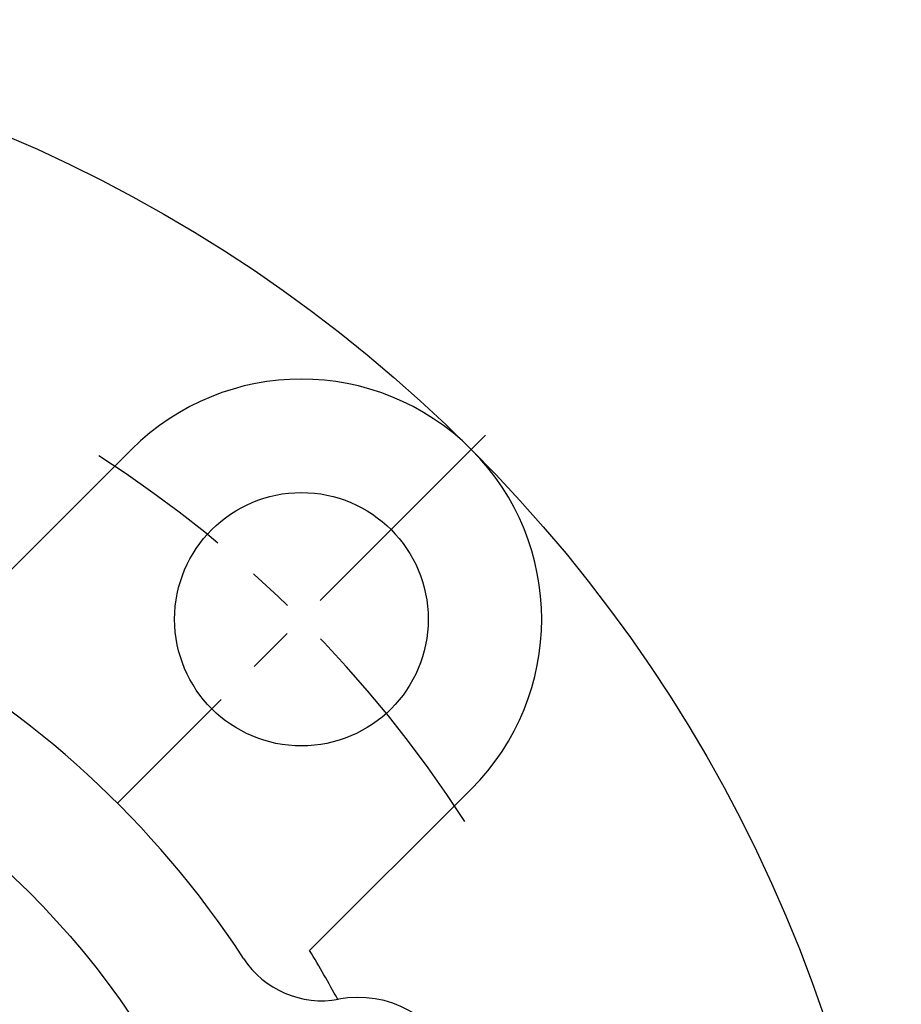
# Model space of a CAD drawing. Extents: x -120 to 282, y -120 to 282.
# Tile 5 of 7: x 44 to 110, y 36 to 110. Entities that reach past the tile are written whole.
import ezdxf

# ---------------------------------------------------------------- set-up
doc = ezdxf.new("R2010")
doc.units = 0
doc.header["$LTSCALE"] = 14
doc.linetypes.add('CENTER', pattern=[2, 1.25, -0.25, 0.25, -0.25])
doc.layers.get('0').update_dxf_attribs({"linetype": 'CONTINUOUS'})
doc.layers.add('CENTER', color=1, linetype='CENTER')

msp = doc.modelspace()

# ---------------------------------------------------------------- linework, layer by layer
for p, q in [((52.326, 77.782), (40.211, 65.667)), ((77.782, 52.326), (65.667, 40.211))]:
    msp.add_line(p, q)
for centre, radius in [((0, 0), 110), ((65.054, 65.054), 9.5), ((0, 0), 63.101)]:
    msp.add_circle(centre, radius)
for centre, radius, start, end in [((65.054, 65.054), 18, 315, 135), ((0, 0), 72.5, 33.1327, 146.8673), ((0, 0), 77, 28.34323, 31.48109), ((66.574, 43.453), 7, 213.1327, 280.43624), ((69.291, 28.701), 8, 304.56376, 100.43624)]:
    msp.add_arc(centre, radius, start, end)
at = {"layer": 'CENTER'}
msp.add_line((78.842, 78.842), (51.265, 51.265), dxfattribs=at)
msp.add_arc((0, 0), 92, 32.83294, 57.16706, dxfattribs=at)

doc.saveas('drawing.dxf')
